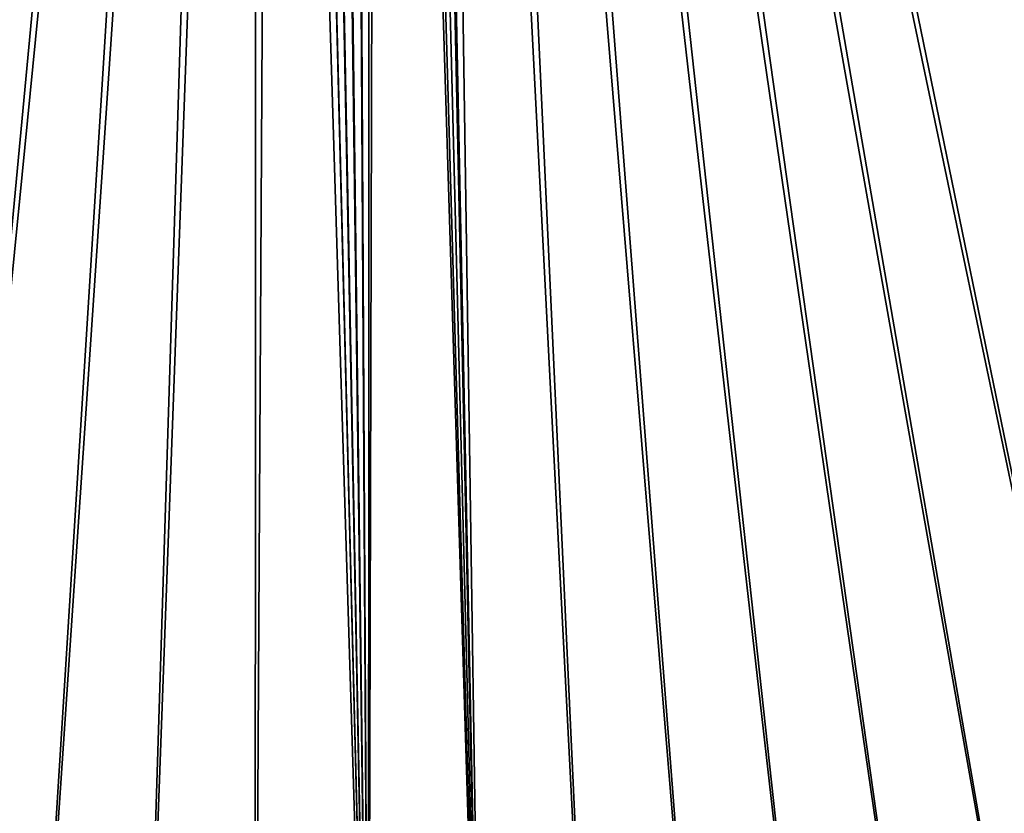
# Model space of a CAD drawing. Header units: metres. Extents: x 0 to 1400, y -1400 to 0.
# Tile 98 of 256: x 644 to 750, y -1102 to -1016. Entities that reach past the tile are written whole.
import ezdxf

# ---------------------------------------------------------------- set-up
doc = ezdxf.new("R2010")
doc.units = ezdxf.units.M

msp = doc.modelspace()

# ---------------------------------------------------------------- linework, layer by layer
at = {"layer": 'None'}
for points in [[(766.406616, -1140.654053, -500.477753), (756.582703, -685.872009, -500.477753), (685.872009, -756.582703, -500.477753)], [(766.41156, -1140.661499, -503.477753), (687.993347, -758.703979, -503.477753), (758.704041, -687.993347, -503.477753)], [(632.895447, -1149.492188, -500.477753), (671.729858, -756.582703, -500.477753), (629.303467, -714.156311, -500.477753)], [(632.889099, -1149.484741, -503.477753), (627.182129, -716.277588, -503.477753), (669.608582, -758.703979, -503.477753)], [(632.895447, -1149.492188, -500.477753), (645.075195, -1150.325806, -500.477753), (671.729858, -756.582703, -500.477753)], [(645.075195, -1150.325806, -500.477753), (657.272949, -1150.827148, -500.477753), (671.729858, -756.582703, -500.477753)], [(671.729858, -756.582703, -500.477753), (657.272949, -1150.827148, -500.477753), (669.479736, -1150.997559, -500.477753)], [(669.479736, -1150.997559, -500.477753), (681.686646, -1150.838501, -500.477753), (671.729858, -756.582703, -500.477753)], [(681.686646, -1150.838501, -500.477753), (673.982178, -758.274048, -500.477753), (671.729858, -756.582703, -500.477753)], [(685.872009, -756.582703, -500.477753), (683.980042, -758.065979, -500.477753), (693.884705, -1150.351685, -500.477753)], [(693.884705, -1150.351685, -500.477753), (706.064941, -1149.53833, -500.477753), (685.872009, -756.582703, -500.477753)], [(706.064941, -1149.53833, -500.477753), (718.218567, -1148.400024, -500.477753), (685.872009, -756.582703, -500.477753)], [(685.872009, -756.582703, -500.477753), (718.218567, -1148.400024, -500.477753), (730.337341, -1146.939453, -500.477753)], [(730.337341, -1146.939453, -500.477753), (742.413513, -1145.159546, -500.477753), (685.872009, -756.582703, -500.477753)], [(742.413513, -1145.159546, -500.477753), (754.439209, -1143.063354, -500.477753), (685.872009, -756.582703, -500.477753)], [(685.872009, -756.582703, -500.477753), (754.439209, -1143.063354, -500.477753), (766.406616, -1140.654053, -500.477753)], [(676.616821, -759.270203, -500.477753), (673.982178, -758.274048, -500.477753), (681.686646, -1150.838501, -500.477753)], [(683.980042, -758.065979, -500.477753), (681.788757, -759.054871, -500.477753), (693.884705, -1150.351685, -500.477753)], [(669.608582, -758.703979, -503.477753), (645.069519, -1150.318115, -503.477753), (632.889099, -1149.484741, -503.477753)], [(657.268555, -1150.821045, -503.477753), (645.069519, -1150.318115, -503.477753), (669.608582, -758.703979, -503.477753)], [(669.476746, -1150.993896, -503.477753), (657.268555, -1150.821045, -503.477753), (669.608582, -758.703979, -503.477753)], [(669.476746, -1150.993896, -503.477753), (669.608582, -758.703979, -503.477753), (681.684875, -1150.837036, -503.477753)], [(669.608582, -758.703979, -503.477753), (671.748108, -760.432129, -503.477753), (681.684875, -1150.837036, -503.477753)], [(681.686646, -1150.838501, -500.477753), (679.424744, -759.492126, -500.477753), (676.616821, -759.270203, -500.477753)], [(681.788757, -759.054871, -500.477753), (679.424744, -759.492126, -500.477753), (681.686646, -1150.838501, -500.477753)], [(693.884705, -1150.351685, -500.477753), (681.788757, -759.054871, -500.477753), (681.686646, -1150.838501, -500.477753)], [(693.883728, -1150.351318, -503.477753), (685.533752, -760.632263, -503.477753), (687.993347, -758.703979, -503.477753)], [(766.41156, -1140.661499, -503.477753), (754.444397, -1143.070679, -503.477753), (687.993347, -758.703979, -503.477753)], [(754.444397, -1143.070679, -503.477753), (742.417847, -1145.165405, -503.477753), (687.993347, -758.703979, -503.477753)], [(687.993347, -758.703979, -503.477753), (742.417847, -1145.165405, -503.477753), (730.340149, -1146.943359, -503.477753)], [(730.340149, -1146.943359, -503.477753), (718.219666, -1148.401978, -503.477753), (687.993347, -758.703979, -503.477753)], [(718.219666, -1148.401978, -503.477753), (706.064758, -1149.538818, -503.477753), (687.993347, -758.703979, -503.477753)], [(687.993347, -758.703979, -503.477753), (706.064758, -1149.538818, -503.477753), (693.883728, -1150.351318, -503.477753)], [(681.684875, -1150.837036, -503.477753), (671.748108, -760.432129, -503.477753), (674.203247, -761.671448, -503.477753)], [(682.685059, -761.917786, -503.477753), (685.533752, -760.632263, -503.477753), (693.883728, -1150.351318, -503.477753)], [(674.203247, -761.671448, -503.477753), (676.864197, -762.366516, -503.477753), (681.684875, -1150.837036, -503.477753)], [(676.864197, -762.366516, -503.477753), (679.611877, -762.486328, -503.477753), (681.684875, -1150.837036, -503.477753)], [(679.611877, -762.486328, -503.477753), (682.685059, -761.917786, -503.477753), (681.684875, -1150.837036, -503.477753)], [(681.684875, -1150.837036, -503.477753), (682.685059, -761.917786, -503.477753), (693.883728, -1150.351318, -503.477753)]]:
    msp.add_3dface(points, dxfattribs=at)

doc.saveas('drawing.dxf')
